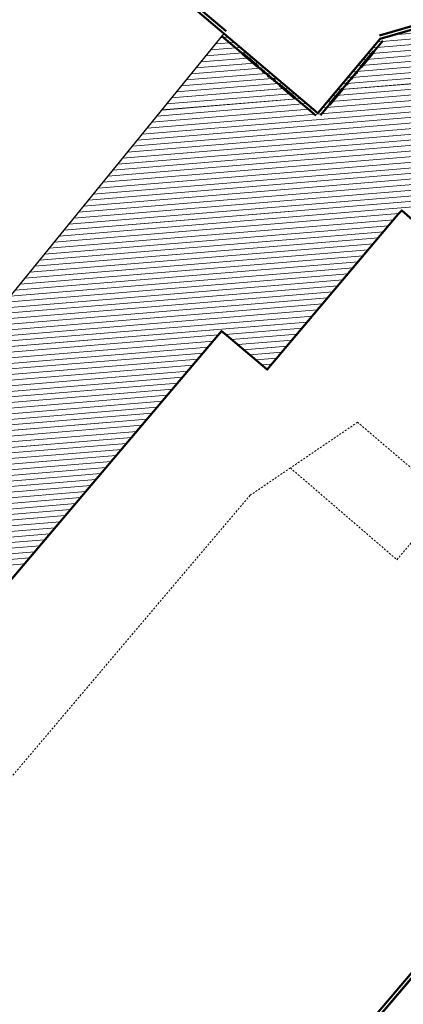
# Model space of a CAD drawing. Header units: millimetres. Extents: x 32365810 to 32368499, y 5620272 to 5622478.
# Tile 36 of 249: x 32366629 to 32366655, y 5620559 to 5620625. Entities that reach past the tile are written whole.
import ezdxf

# ---------------------------------------------------------------- set-up
doc = ezdxf.new("R2010")
doc.units = ezdxf.units.MM
for name, pattern in [('1600.1047', [0]), ('1600.2013', [0, 0]), ('1600.2028', [0]), ('1600.2032', [0.25, 0.125, 0, 0, -0.125]), ('1600.2505', [0]), ('1600.25101', [0]), ('1600.2512', [0.25, 0.125, 0, 0, -0.125])]:
    doc.linetypes.add(name, pattern=pattern)
doc.layers.get('0').update_dxf_attribs({"color": 1, "linetype": 'CONTINUOUS'})
doc.layers.add('_K_Flurstücke_Grenzpunkte', color=251, linetype='CONTINUOUS', lineweight=50)
doc.layers.add('_K_Gebäude', color=251, linetype='CONTINUOUS')
doc.layers.add('_K_Siedlungsflächen - Bauwerke u. Einrichtungen', color=251, linetype='CONTINUOUS')
for name, color, linetype, transparency in [('Flurstücke_Grenzpunkte', 11, 'CONTINUOUS', 0.75), ('Gebäude', 31, 'CONTINUOUS', 0.75), ('Siedlungsflächen - Bauwerke u. Einrichtungen', 51, 'CONTINUOUS', 0.75)]:
    doc.layers.add(name, color=color, linetype=linetype, transparency=transparency)

# ---------------------------------------------------------------- blocks, each defined once
blk = doc.blocks.new('Flurgrenze_ Begleitsignatur')
at = {"color": 0, "lineweight": -2}
for p, q in [((-0.29, 0), (-0.12, 0)), ((0.12, 0), (0.29, 0))]:
    blk.add_line(p, q, dxfattribs=at)
for p in [(-0.06, 0), (0, 0), (0.06, 0)]:
    blk.add_point(p, dxfattribs=at)
blk = doc.blocks.new('O96')
at = {"layer": 'Gebäude', "color": 7, "linetype": '1600.2512', "lineweight": 18}
for p, q in [((32366152.057, 5621955.461), (32366147.538, 5621952.393)), ((32366158.132, 5621950.278), (32366152.057, 5621955.461)), ((32366147.538, 5621952.393), (32366154.699, 5621946.228)), ((32366154.699, 5621946.228), (32366158.132, 5621950.278))]:
    blk.add_line(p, q, dxfattribs=at)
blk = doc.blocks.new('O287')
at = {"layer": 'Flurstücke_Grenzpunkte', "color": 251, "linetype": '1600.2013', "lineweight": 50, "true_color": 0x566563}
for p, q in [((32366096.641328, 5622021.122769), (32366095.738328, 5622021.886769)), ((32366098.676242, 5622019.402842), (32366096.641242, 5622021.122842)), ((32366108.592282, 5622011.017809), (32366098.676282, 5622019.402809)), ((32366143.218265, 5621981.743823), (32366108.592265, 5622011.017823))]:
    blk.add_line(p, q, dxfattribs=at)
at = {"layer": 'Flurstücke_Grenzpunkte', "color": 251, "lineweight": 50, "true_color": 0x566563, "xscale": 5, "yscale": 5, "zscale": 5}
for p, rotation in [((32366096.189828, 5622021.504769), 139.766487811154), ((32366097.658742, 5622020.262842), 139.795209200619), ((32366103.634282, 5622015.210309), 139.782037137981), ((32366125.905265, 5621996.380823), 139.78768332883)]:
    blk.add_blockref('Flurgrenze_ Begleitsignatur', p, dxfattribs=dict(at, rotation=rotation))
blk = doc.blocks.new('O295')
at = {"layer": 'Flurstücke_Grenzpunkte', "color": 251, "linetype": '1600.2013', "lineweight": 50, "true_color": 0x566563}
blk.add_line((32366149.559317, 5621976.088321), (32366153.752317, 5621981.082321), dxfattribs=at)
at = {"layer": 'Flurstücke_Grenzpunkte', "color": 251, "lineweight": 50, "true_color": 0x566563, "xscale": 5, "yscale": 5, "zscale": 5, "rotation": 49.982927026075}
blk.add_blockref('Flurgrenze_ Begleitsignatur', (32366151.655817, 5621978.585321), dxfattribs=at)
blk = doc.blocks.new('O301')
at = {"layer": 'Flurstücke_Grenzpunkte', "color": 251, "linetype": '1600.2013', "lineweight": 50, "true_color": 0x566563}
blk.add_line((32366141.833439, 5621901.832282), (32366180.855439, 5621947.742282), dxfattribs=at)
blk = doc.blocks.new('O379')
at = {"layer": 'Flurstücke_Grenzpunkte', "color": 251, "linetype": '1600.2013', "lineweight": 50, "true_color": 0x566563}
blk.add_line((32366171.355455, 5621986.605132), (32366153.517455, 5621981.443132), dxfattribs=at)
at = {"layer": 'Flurstücke_Grenzpunkte', "color": 251, "lineweight": 50, "true_color": 0x566563, "xscale": 5, "yscale": 5, "zscale": 5, "rotation": 196.139503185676}
blk.add_blockref('Flurgrenze_ Begleitsignatur', (32366162.436455, 5621984.024132), dxfattribs=at)
blk = doc.blocks.new('O411')
at = {"layer": 'Flurstücke_Grenzpunkte', "color": 251, "linetype": '1600.2013', "lineweight": 50, "true_color": 0x566563}
blk.add_line((32366142.92772, 5621981.40019), (32366149.24172, 5621976.06119), dxfattribs=at)
at = {"layer": 'Flurstücke_Grenzpunkte', "color": 251, "lineweight": 50, "true_color": 0x566563, "xscale": 5, "yscale": 5, "zscale": 5, "rotation": 319.782765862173}
blk.add_blockref('Flurgrenze_ Begleitsignatur', (32366146.08472, 5621978.73069), dxfattribs=at)
blk = doc.blocks.new('O759')
at = {"layer": 'Flurstücke_Grenzpunkte', "color": 7, "linetype": '1600.2028', "lineweight": 35}
blk.add_line((32366180.684, 5621947.888), (32366141.662, 5621901.978), dxfattribs=at)
blk = doc.blocks.new('O864')
at = {"layer": 'Flurstücke_Grenzpunkte', "color": 7, "linetype": '1600.2028', "lineweight": 35}
for p, q in [((32366143.073, 5621981.572), (32366108.447, 5622010.846)), ((32366171.418, 5621986.389), (32366153.58, 5621981.227)), ((32366149.387, 5621976.233), (32366143.073, 5621981.572)), ((32366153.58, 5621981.227), (32366149.387, 5621976.233)), ((32366145.982, 5621959.003), (32366154.791, 5621969.435)), ((32366154.791, 5621969.435), (32366155.022, 5621969.69)), ((32366155.022, 5621969.69), (32366155.754, 5621969.068)), ((32366114.853, 5621928.477), (32366142.918, 5621961.589)), ((32366142.918, 5621961.589), (32366143.101, 5621961.435)), ((32366143.101, 5621961.435), (32366145.982, 5621959.003))]:
    blk.add_line(p, q, dxfattribs=at)
blk = doc.blocks.new('O1061')
at = {"layer": 'Flurstücke_Grenzpunkte', "color": 7, "linetype": '1600.2028', "lineweight": 35}
for p, q in [((32366143.073, 5621981.572), (32366108.447, 5622010.846)), ((32366171.418, 5621986.389), (32366153.58, 5621981.227)), ((32366149.387, 5621976.233), (32366143.073, 5621981.572)), ((32366153.58, 5621981.227), (32366149.387, 5621976.233))]:
    blk.add_line(p, q, dxfattribs=at)
blk = doc.blocks.new('O1908')
at = {"layer": 'Flurstücke_Grenzpunkte', "color": 7, "linetype": '1600.2028', "lineweight": 35}
for p, q in [((32366145.982, 5621959.003), (32366154.791, 5621969.435)), ((32366154.791, 5621969.435), (32366155.022, 5621969.69)), ((32366155.022, 5621969.69), (32366155.754, 5621969.068)), ((32366114.853, 5621928.477), (32366142.918, 5621961.589)), ((32366142.918, 5621961.589), (32366143.101, 5621961.435)), ((32366143.101, 5621961.435), (32366145.982, 5621959.003)), ((32366180.684, 5621947.888), (32366141.662, 5621901.978))]:
    blk.add_line(p, q, dxfattribs=at)
blk = doc.blocks.new('Senkrechter Strich')
at = {"color": 0, "lineweight": -2}
blk.add_line((0, 0.5), (0, -0.5), dxfattribs=at)
blk = doc.blocks.new('O3536')
at = {"layer": 'Siedlungsflächen - Bauwerke u. Einrichtungen', "color": 7, "linetype": '1600.25101', "lineweight": 18}
for p, q in [((32366183.336, 5621945.633), (32366144.377, 5621899.668)), ((32366144.377, 5621899.668), (32366140.272, 5621903.16))]:
    blk.add_line(p, q, dxfattribs=at)
at = {"layer": 'Siedlungsflächen - Bauwerke u. Einrichtungen', "color": 7, "lineweight": 18, "xscale": 0.55, "yscale": 0.55, "zscale": 0.55}
for p, rotation in [((32366183.107145, 5621945.826973), 229.716067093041), ((32366140.466383, 5621903.388506), 319.613187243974), ((32366144.148145, 5621899.861973), 49.716067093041), ((32366144.571383, 5621899.896506), 139.613187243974)]:
    blk.add_blockref('Senkrechter Strich', p, dxfattribs=dict(at, rotation=rotation))
blk = doc.blocks.new('O2434')
at = {"layer": 'Gebäude', "color": 7, "linetype": '1600.2505', "lineweight": 18}
for p, q in [((32366171.418, 5621986.389), (32366153.58, 5621981.227)), ((32366143.073, 5621981.572), (32366128.599, 5621963.8)), ((32366149.387, 5621976.233), (32366143.073, 5621981.572)), ((32366153.58, 5621981.227), (32366149.387, 5621976.233)), ((32366145.982, 5621959.003), (32366154.791, 5621969.435)), ((32366154.791, 5621969.435), (32366155.022, 5621969.69)), ((32366155.022, 5621969.69), (32366155.754, 5621969.068)), ((32366114.853, 5621928.477), (32366142.918, 5621961.589)), ((32366142.918, 5621961.589), (32366143.101, 5621961.435)), ((32366143.101, 5621961.435), (32366145.982, 5621959.003))]:
    blk.add_line(p, q, dxfattribs=at)
blk = doc.blocks.new('O2839')
at = {"layer": 'Gebäude', "color": 7, "linetype": '1600.2032', "lineweight": 18}
for p, q in [((32366152.057, 5621955.461), (32366147.538, 5621952.393)), ((32366158.132, 5621950.278), (32366152.057, 5621955.461)), ((32366147.538, 5621952.393), (32366144.827, 5621950.553)), ((32366144.827, 5621950.553), (32366083.422, 5621878.135))]:
    blk.add_line(p, q, dxfattribs=at)
blk = doc.blocks.new('*X1169')
at = {"color": 253, "linetype": '1600.1047', "lineweight": 18, "true_color": 0xb2b2b2}
for p, q in [((32366206.006214, 5621985.361224), (32366153.407747, 5621981.021841)), ((32366205.935665, 5621985.731678), (32366154.475806, 5621981.48623)), ((32366206.264337, 5621984.629971), (32366152.728879, 5621980.213287)), ((32366206.076763, 5621984.99077), (32366153.068313, 5621980.617564)), ((32366206.778063, 5621983.919806), (32366152.05001, 5621979.404732)), ((32366206.5212, 5621984.274888), (32366152.389444, 5621979.809009)), ((32366207.291789, 5621983.20964), (32366151.371141, 5621978.596177)), ((32366207.034926, 5621983.564723), (32366151.710575, 5621979.000454)), ((32366207.548653, 5621982.854557), (32366151.031707, 5621978.191899)), ((32366208.062379, 5621982.144392), (32366150.352838, 5621977.383345)), ((32366207.805516, 5621982.499475), (32366150.692272, 5621977.787622)), ((32366143.368184, 5621981.322398), (32366142.833812, 5621981.278312)), ((32366208.166544, 5621981.400437), (32366149.673969, 5621976.57479)), ((32366208.191642, 5621981.778782), (32366150.013404, 5621976.979067)), ((32366208.116348, 5621980.643748), (32366137.577472, 5621974.824279)), ((32366208.141446, 5621981.022093), (32366137.905994, 5621975.227656)), ((32366144.179048, 5621980.636746), (32366142.17677, 5621980.471558)), ((32366143.773616, 5621980.979572), (32366142.505291, 5621980.874935)), ((32366144.989913, 5621979.951095), (32366141.519727, 5621979.664804)), ((32366144.584481, 5621980.29392), (32366141.848249, 5621980.068181)), ((32366145.800777, 5621979.265443), (32366140.862685, 5621978.858049)), ((32366145.395345, 5621979.608269), (32366141.191206, 5621979.261427)), ((32366146.611641, 5621978.579791), (32366140.205642, 5621978.051295)), ((32366146.206209, 5621978.922617), (32366140.534164, 5621978.454672)), ((32366182.794115, 5621978.178386), (32366137.248951, 5621974.420902)), ((32366147.017073, 5621978.236966), (32366139.877121, 5621977.647918)), ((32366181.048999, 5621977.658139), (32366136.92043, 5621974.017525)), ((32366147.827938, 5621977.551314), (32366139.220079, 5621976.841164)), ((32366147.422505, 5621977.89414), (32366139.5486, 5621977.244541)), ((32366177.558767, 5621976.617646), (32366136.263387, 5621973.21077)), ((32366179.303883, 5621977.137893), (32366136.591908, 5621973.614148)), ((32366148.638802, 5621976.865662), (32366138.563036, 5621976.03441)), ((32366148.23337, 5621977.208488), (32366138.891557, 5621976.437787)), ((32366175.813651, 5621976.0974), (32366135.934866, 5621972.807393)), ((32366149.044234, 5621976.522837), (32366138.234515, 5621975.631033)), ((32366174.068536, 5621975.577154), (32366135.606345, 5621972.404016)), ((32366172.32342, 5621975.056907), (32366135.277823, 5621972.000639)), ((32366168.833188, 5621974.016415), (32366134.620781, 5621971.193885)), ((32366170.578304, 5621974.536661), (32366134.949302, 5621971.597262)), ((32366167.088073, 5621973.496168), (32366134.29226, 5621970.790508)), ((32366166.287948, 5621972.67761), (32366133.635217, 5621969.983754)), ((32366165.887631, 5621973.020858), (32366133.963738, 5621970.387131)), ((32366167.088582, 5621971.991114), (32366132.978175, 5621969.177)), ((32366166.688265, 5621972.334362), (32366133.306696, 5621969.580377)), ((32366167.889217, 5621971.304619), (32366132.321132, 5621968.370246)), ((32366167.4889, 5621971.647866), (32366132.649653, 5621968.773623)), ((32366168.289534, 5621970.961371), (32366131.992611, 5621967.966868)), ((32366154.826702, 5621969.474411), (32366131.66409, 5621967.563491)), ((32366154.141046, 5621968.665296), (32366131.007047, 5621966.756737)), ((32366154.482572, 5621969.069746), (32366131.335568, 5621967.160114)), ((32366153.79952, 5621968.260846), (32366130.678526, 5621966.35336)), ((32366153.116468, 5621967.451946), (32366130.021483, 5621965.546606)), ((32366153.457994, 5621967.856396), (32366130.350005, 5621965.949983)), ((32366152.774942, 5621967.047496), (32366129.692962, 5621965.143229)), ((32366152.09189, 5621966.238596), (32366129.03592, 5621964.336475)), ((32366152.433416, 5621966.643046), (32366129.364441, 5621964.739852)), ((32366151.408837, 5621965.429696), (32366104.160718, 5621961.531718)), ((32366151.750363, 5621965.834146), (32366128.707398, 5621963.933098)), ((32366151.067311, 5621965.025246), (32366103.82782, 5621961.12798)), ((32366150.384259, 5621964.216346), (32366103.162024, 5621960.320504)), ((32366150.725785, 5621964.620796), (32366103.494922, 5621960.724242)), ((32366149.701207, 5621963.407447), (32366102.496228, 5621959.513028)), ((32366150.042733, 5621963.811896), (32366102.829126, 5621959.916766)), ((32366149.359681, 5621963.002997), (32366102.16333, 5621959.109289)), ((32366148.676629, 5621962.194097), (32366093.840933, 5621957.670142)), ((32366149.018155, 5621962.598547), (32366101.830432, 5621958.705551)), ((32366148.335103, 5621961.789647), (32366143.184276, 5621961.364703)), ((32366147.993577, 5621961.385197), (32366143.590334, 5621961.021928)), ((32366142.693578, 5621961.32422), (32366094.24593, 5621957.32728)), ((32366142.350679, 5621960.919657), (32366094.650926, 5621956.984419)), ((32366147.652051, 5621960.980747), (32366143.996391, 5621960.679154)), ((32366142.00778, 5621960.515093), (32366095.055922, 5621956.641557)), ((32366141.664882, 5621960.11053), (32366095.460918, 5621956.298695)), ((32366147.310525, 5621960.576297), (32366144.402449, 5621960.33638)), ((32366146.968999, 5621960.171847), (32366144.808507, 5621959.993606)), ((32366141.321983, 5621959.705967), (32366095.865914, 5621955.955833)), ((32366146.627473, 5621959.767397), (32366145.214565, 5621959.650832)), ((32366140.979084, 5621959.301404), (32366096.27091, 5621955.612972)), ((32366140.636185, 5621958.89684), (32366096.675906, 5621955.27011)), ((32366146.285947, 5621959.362947), (32366145.620622, 5621959.308057)), ((32366140.293286, 5621958.492277), (32366097.080902, 5621954.927248)), ((32366139.950387, 5621958.087714), (32366097.485898, 5621954.584386)), ((32366139.607488, 5621957.683151), (32366097.890894, 5621954.241525)), ((32366139.26459, 5621957.278588), (32366098.29589, 5621953.898663)), ((32366138.921691, 5621956.874024), (32366098.700886, 5621953.555801)), ((32366138.578792, 5621956.469461), (32366099.105882, 5621953.212939)), ((32366138.235893, 5621956.064898), (32366099.510878, 5621952.870077)), ((32366137.892994, 5621955.660335), (32366099.915875, 5621952.527216)), ((32366137.550095, 5621955.255771), (32366100.320871, 5621952.184354)), ((32366137.207196, 5621954.851208), (32366100.725867, 5621951.841492)), ((32366136.864298, 5621954.446645), (32366101.130863, 5621951.49863)), ((32366136.521399, 5621954.042082), (32366101.535859, 5621951.155769)), ((32366136.1785, 5621953.637519), (32366101.940855, 5621950.812907)), ((32366135.835601, 5621953.232955), (32366102.345851, 5621950.470045)), ((32366135.492702, 5621952.828392), (32366102.750847, 5621950.127183)), ((32366135.149803, 5621952.423829), (32366103.155843, 5621949.784322)), ((32366134.806904, 5621952.019266), (32366103.560839, 5621949.44146)), ((32366134.464006, 5621951.614702), (32366103.965835, 5621949.098598)), ((32366134.121107, 5621951.210139), (32366104.370831, 5621948.755736)), ((32366133.778208, 5621950.805576), (32366104.775827, 5621948.412875)), ((32366133.435309, 5621950.401013), (32366105.180823, 5621948.070013)), ((32366132.749511, 5621949.591886), (32366105.566527, 5621947.349285)), ((32366133.09241, 5621949.996449), (32366105.585819, 5621947.727151)), ((32366132.406612, 5621949.187323), (32366105.220547, 5621946.944468)), ((32366131.720815, 5621948.378197), (32366104.528587, 5621946.134833)), ((32366132.063714, 5621948.78276), (32366104.874567, 5621946.539651)), ((32366131.035017, 5621947.56907), (32366103.836627, 5621945.325198)), ((32366131.377916, 5621947.973633), (32366104.182607, 5621945.730016)), ((32366130.692118, 5621947.164507), (32366103.490647, 5621944.920381)), ((32366130.00632, 5621946.35538), (32366102.798687, 5621944.110746)), ((32366130.349219, 5621946.759944), (32366103.144667, 5621944.515563)), ((32366129.663421, 5621945.950817), (32366102.452707, 5621943.705929))]:
    blk.add_line(p, q, dxfattribs=at)

msp = doc.modelspace()

# ---------------------------------------------------------------- linework, layer by layer
at = {"layer": '_K_Flurstücke_Grenzpunkte', "linetype": '1600.2028'}
msp.add_lwpolyline([(32366697.148, 5620636.134), (32366691.983, 5620639.989), (32366677.371, 5620651.811), (32366669.92, 5620642.231), (32366669.506, 5620642.562), (32366664.518, 5620638.839), (32366649.123, 5620634.268), (32366616.211, 5620661.466), (32366616.05, 5620661.6), (32366615.242, 5620662.268), (32366608.271, 5620668.476), (32366595.418, 5620663.969), (32366596.321, 5620663.205), (32366598.356, 5620661.485), (32366608.272, 5620653.1), (32366642.898, 5620623.826), (32366649.212, 5620618.487), (32366653.405, 5620623.481), (32366671.243, 5620628.643), (32366671.201, 5620628.787), (32366676.702, 5620630.379), (32366676.744, 5620630.234)], close=True, dxfattribs=at)
for points in [[(32366671.243, 5620628.643), (32366653.405, 5620623.481), (32366649.212, 5620618.487), (32366642.898, 5620623.826), (32366608.272, 5620653.1)], [(32366763.619, 5620643.822), (32366705.928, 5620627.107), (32366708.028, 5620624.204), (32366707.787, 5620620.571), (32366705.402, 5620617.789), (32366705.614, 5620617.607), (32366681.484, 5620589.313), (32366680.509, 5620590.142), (32366641.487, 5620544.232), (32366628.972, 5620529.508), (32366591.543, 5620485.472)], [(32366614.678, 5620570.731), (32366642.743, 5620603.843), (32366642.926, 5620603.689), (32366645.807, 5620601.257), (32366654.616, 5620611.689), (32366654.847, 5620611.944), (32366655.579, 5620611.322), (32366680.509, 5620590.142), (32366681.484, 5620589.313), (32366705.614, 5620617.607), (32366705.402, 5620617.789), (32366707.787, 5620620.571), (32366708.028, 5620624.204), (32366705.928, 5620627.107)], [(32366575.202, 5620518.082), (32366572.127, 5620520.701), (32366572.407, 5620521.028), (32366600.278, 5620553.795), (32366601.501, 5620552.734), (32366606.318, 5620558.367), (32366606.895, 5620559.042), (32366608.655, 5620561.099), (32366609.239, 5620561.782), (32366614.254, 5620567.649), (32366612.984, 5620568.733), (32366614.678, 5620570.731), (32366642.743, 5620603.843), (32366642.926, 5620603.689), (32366645.807, 5620601.257), (32366654.616, 5620611.689), (32366654.847, 5620611.944), (32366655.579, 5620611.322), (32366680.509, 5620590.142), (32366641.487, 5620544.232), (32366628.972, 5620529.508), (32366591.543, 5620485.472)]]:
    msp.add_lwpolyline(points, dxfattribs=at)
at = {"layer": '_K_Flurstücke_Grenzpunkte', "linetype": '1600.2013'}
msp.add_lwpolyline([(32366629.144, 5620529.362), (32366641.659, 5620544.086), (32366680.681, 5620589.996)], dxfattribs=at)
at = {"layer": '_K_Gebäude', "linetype": '1600.2505', "lineweight": -2}
for points in [[(32366671.243, 5620628.643), (32366653.405, 5620623.481), (32366649.212, 5620618.487), (32366642.898, 5620623.826), (32366628.424, 5620606.054), (32366616.515, 5620616.104), (32366617.128, 5620616.83), (32366616.226, 5620617.591), (32366615.846, 5620617.14), (32366613.125, 5620619.363), (32366613.592, 5620619.934), (32366612.821, 5620620.565), (32366612.4, 5620620.041), (32366609.662, 5620622.247), (32366610.127, 5620622.824), (32366609.299, 5620623.491), (32366608.913, 5620623.014), (32366606.112, 5620625.277)], [(32366614.678, 5620570.731), (32366642.743, 5620603.843), (32366642.926, 5620603.689), (32366645.807, 5620601.257), (32366654.616, 5620611.689), (32366654.847, 5620611.944), (32366655.579, 5620611.322)]]:
    msp.add_lwpolyline(points, dxfattribs=at)
at = {"layer": '_K_Gebäude', "linetype": '1600.2032', "lineweight": 18}
msp.add_lwpolyline([(32366605.633, 5620472.007), (32366608.359, 5620469.564), (32366623.039, 5620486.925), (32366652.017, 5620521.042), (32366683.708, 5620558.424), (32366698.698, 5620575.979), (32366695.929, 5620578.327), (32366686.971, 5620567.778), (32366684.346, 5620570.018), (32366657.957, 5620592.532), (32366651.882, 5620597.715), (32366647.363, 5620594.647), (32366644.652, 5620592.807), (32366583.247, 5620520.389), (32366582.028, 5620517.665), (32366579.775, 5620512.627), (32366585.695, 5620507.566), (32366610.356, 5620486.481), (32366614.766, 5620482.712)], close=True, dxfattribs=at)
at = {"layer": '_K_Gebäude', "linetype": '1600.2512', "lineweight": 18}
msp.add_lwpolyline([(32366647.363, 5620594.647), (32366654.524, 5620588.482), (32366657.957, 5620592.532), (32366651.882, 5620597.715)], close=True, dxfattribs=at)
at = {"layer": '_K_Siedlungsflächen - Bauwerke u. Einrichtungen', "linetype": '1600.1047', "lineweight": 18}
for p, q in [((32366705.761, 5620627.985), (32366654.301, 5620623.74)), ((32366705.832, 5620627.615), (32366653.233, 5620623.276)), ((32366706.09, 5620626.884), (32366652.554, 5620622.467)), ((32366705.902, 5620627.244), (32366652.894, 5620622.871)), ((32366706.603, 5620626.173), (32366651.875, 5620621.658)), ((32366706.347, 5620626.529), (32366652.215, 5620622.063)), ((32366707.117, 5620625.463), (32366651.197, 5620620.85)), ((32366706.86, 5620625.818), (32366651.536, 5620621.254)), ((32366707.631, 5620624.753), (32366650.518, 5620620.041)), ((32366707.374, 5620625.108), (32366650.857, 5620620.446)), ((32366708.017, 5620624.032), (32366649.839, 5620619.233)), ((32366707.888, 5620624.398), (32366650.178, 5620619.637)), ((32366643.194, 5620623.576), (32366642.659, 5620623.532)), ((32366707.992, 5620623.654), (32366649.499, 5620618.828)), ((32366707.942, 5620622.897), (32366637.403, 5620617.078)), ((32366707.967, 5620623.276), (32366637.731, 5620617.481)), ((32366644.004, 5620622.89), (32366642.002, 5620622.725)), ((32366643.599, 5620623.233), (32366642.331, 5620623.129)), ((32366644.815, 5620622.205), (32366641.345, 5620621.918)), ((32366644.41, 5620622.548), (32366641.674, 5620622.322)), ((32366645.626, 5620621.519), (32366640.688, 5620621.112)), ((32366645.221, 5620621.862), (32366641.017, 5620621.515)), ((32366646.437, 5620620.833), (32366640.031, 5620620.305)), ((32366646.032, 5620621.176), (32366640.36, 5620620.708)), ((32366682.62, 5620620.432), (32366637.074, 5620616.675)), ((32366647.248, 5620620.148), (32366639.374, 5620619.498)), ((32366646.843, 5620620.491), (32366639.703, 5620619.902)), ((32366679.129, 5620619.392), (32366636.417, 5620615.868)), ((32366680.874, 5620619.912), (32366636.746, 5620616.271)), ((32366648.059, 5620619.462), (32366638.717, 5620618.691)), ((32366647.653, 5620619.805), (32366639.046, 5620619.095)), ((32366677.384, 5620618.871), (32366636.089, 5620615.464)), ((32366648.87, 5620618.776), (32366638.06, 5620617.885)), ((32366648.464, 5620619.119), (32366638.388, 5620618.288)), ((32366675.639, 5620618.351), (32366635.76, 5620615.061)), ((32366673.894, 5620617.831), (32366635.432, 5620614.658)), ((32366670.404, 5620616.79), (32366634.775, 5620613.851)), ((32366672.149, 5620617.311), (32366635.103, 5620614.254)), ((32366668.659, 5620616.27), (32366634.446, 5620613.448)), ((32366666.914, 5620615.75), (32366634.118, 5620613.044)), ((32366666.113, 5620614.931), (32366633.461, 5620612.237)), ((32366665.713, 5620615.275), (32366633.789, 5620612.641)), ((32366666.914, 5620614.245), (32366632.804, 5620611.431)), ((32366666.514, 5620614.588), (32366633.132, 5620611.834)), ((32366667.715, 5620613.558), (32366632.147, 5620610.624)), ((32366667.314, 5620613.902), (32366632.475, 5620611.027)), ((32366668.115, 5620613.215), (32366631.818, 5620610.221)), ((32366654.652, 5620611.728), (32366631.49, 5620609.817)), ((32366653.966, 5620610.919), (32366630.832, 5620609.01)), ((32366654.308, 5620611.323), (32366631.161, 5620609.414)), ((32366653.283, 5620610.11), (32366630.175, 5620608.204)), ((32366653.625, 5620610.515), (32366630.504, 5620608.607)), ((32366652.942, 5620609.706), (32366629.847, 5620607.8)), ((32366652.259, 5620608.897), (32366629.19, 5620606.994)), ((32366652.6, 5620609.301), (32366629.518, 5620607.397)), ((32366651.917, 5620608.492), (32366628.861, 5620606.59)), ((32366651.234, 5620607.683), (32366603.986, 5620603.785)), ((32366651.576, 5620608.088), (32366628.533, 5620606.187)), ((32366650.551, 5620606.874), (32366603.32, 5620602.978)), ((32366650.893, 5620607.279), (32366603.653, 5620603.382)), ((32366650.21, 5620606.47), (32366602.987, 5620602.574)), ((32366649.527, 5620605.661), (32366602.322, 5620601.767)), ((32366649.868, 5620606.066), (32366602.655, 5620602.17)), ((32366648.844, 5620604.852), (32366601.656, 5620600.959)), ((32366649.185, 5620605.257), (32366601.989, 5620601.363)), ((32366648.502, 5620604.448), (32366593.666, 5620599.924)), ((32366642.519, 5620603.578), (32366594.071, 5620599.581)), ((32366648.161, 5620604.043), (32366643.01, 5620603.618)), ((32366647.819, 5620603.639), (32366643.416, 5620603.276)), ((32366642.176, 5620603.173), (32366594.476, 5620599.238)), ((32366647.477, 5620603.234), (32366643.822, 5620602.933)), ((32366647.136, 5620602.83), (32366644.228, 5620602.59)), ((32366641.833, 5620602.769), (32366594.881, 5620598.895)), ((32366641.49, 5620602.364), (32366595.286, 5620598.552)), ((32366646.794, 5620602.426), (32366644.634, 5620602.247)), ((32366641.147, 5620601.96), (32366595.691, 5620598.209)), ((32366640.805, 5620601.555), (32366596.096, 5620597.867)), ((32366646.453, 5620602.021), (32366645.04, 5620601.904)), ((32366646.111, 5620601.617), (32366645.446, 5620601.562)), ((32366640.462, 5620601.151), (32366596.501, 5620597.524)), ((32366640.119, 5620600.746), (32366596.906, 5620597.181)), ((32366639.776, 5620600.341), (32366597.311, 5620596.838)), ((32366639.433, 5620599.937), (32366597.716, 5620596.495)), ((32366639.09, 5620599.532), (32366598.121, 5620596.152)), ((32366638.747, 5620599.128), (32366598.526, 5620595.809)), ((32366638.404, 5620598.723), (32366598.931, 5620595.467)), ((32366638.061, 5620598.319), (32366599.336, 5620595.124)), ((32366637.718, 5620597.914), (32366599.741, 5620594.781)), ((32366637.376, 5620597.509), (32366600.146, 5620594.438)), ((32366637.033, 5620597.105), (32366600.551, 5620594.095)), ((32366636.69, 5620596.7), (32366600.956, 5620593.752)), ((32366636.347, 5620596.296), (32366601.361, 5620593.409)), ((32366636.004, 5620595.891), (32366601.766, 5620593.067)), ((32366635.661, 5620595.487), (32366602.171, 5620592.724)), ((32366635.318, 5620595.082), (32366602.576, 5620592.381)), ((32366634.975, 5620594.677), (32366602.981, 5620592.038)), ((32366634.632, 5620594.273), (32366603.386, 5620591.695)), ((32366634.289, 5620593.868), (32366603.791, 5620591.352)), ((32366633.947, 5620593.464), (32366604.196, 5620591.009)), ((32366633.604, 5620593.059), (32366604.601, 5620590.667)), ((32366633.261, 5620592.655), (32366605.006, 5620590.324)), ((32366632.918, 5620592.25), (32366605.411, 5620589.981)), ((32366632.575, 5620591.846), (32366605.392, 5620589.603)), ((32366631.889, 5620591.036), (32366604.7, 5620588.793)), ((32366632.232, 5620591.441), (32366605.046, 5620589.198)), ((32366631.546, 5620590.632), (32366604.354, 5620588.388)), ((32366630.86, 5620589.823), (32366603.662, 5620587.579)), ((32366631.203, 5620590.227), (32366604.008, 5620587.984)), ((32366630.175, 5620589.014), (32366602.97, 5620586.769)), ((32366630.518, 5620589.418), (32366603.316, 5620587.174)), ((32366629.832, 5620588.609), (32366602.624, 5620586.364)), ((32366629.489, 5620588.204), (32366602.278, 5620585.96))]:
    msp.add_line(p, q, dxfattribs=at)

# ---------------------------------------------------------------- block references
at = {"layer": '_K_Flurstücke_Grenzpunkte', "color": 251, "lineweight": 60, "true_color": 0x566563}
for p, xscale, yscale, zscale, rotation in [((32366645.91, 5620620.984), 8, 8, 8, 319.782765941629), ((32366651.481, 5620620.839), 7.999999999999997, 7.999999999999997, 7.999999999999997, 49.98292736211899)]:
    msp.add_blockref('Flurgrenze_ Begleitsignatur', p, dxfattribs=dict(at, xscale=xscale, yscale=yscale, zscale=zscale, rotation=rotation))
at = {"layer": 'Flurstücke_Grenzpunkte', "color": 7, "true_color": 0xffffff}
for name in ['O287', 'O379', 'O411', 'O295', 'O301']:
    msp.add_blockref(name, (499.825, -1357.746), dxfattribs=at)
at = {"layer": 'Gebäude', "color": 7, "true_color": 0xffffff}
msp.add_blockref('O96', (499.825, -1357.746), dxfattribs=at)

# ---------------------------------------------------------------- next in the draw order: block references
at = {"layer": 'Flurstücke_Grenzpunkte', "color": 7, "true_color": 0xffffff}
msp.add_blockref('O759', (499.825, -1357.746), dxfattribs=at)

# ---------------------------------------------------------------- next in the draw order: block references
msp.add_blockref('O864', (499.825, -1357.746), dxfattribs=at)

# ---------------------------------------------------------------- next in the draw order: block references
for name in ['O1061', 'O1908']:
    msp.add_blockref(name, (499.825, -1357.746), dxfattribs=at)

# ---------------------------------------------------------------- next in the draw order: block references
at = {"layer": 'Siedlungsflächen - Bauwerke u. Einrichtungen', "color": 7, "true_color": 0xffffff}
msp.add_blockref('O3536', (499.825, -1357.746), dxfattribs=at)

# ---------------------------------------------------------------- next in the draw order: block references
at = {"layer": 'Gebäude', "color": 7, "true_color": 0xffffff}
msp.add_blockref('O2434', (499.825, -1357.746), dxfattribs=at)

# ---------------------------------------------------------------- next in the draw order: block references
msp.add_blockref('O2839', (499.825, -1357.746), dxfattribs=at)

# ---------------------------------------------------------------- next in the draw order: block references
at = {"layer": 'Siedlungsflächen - Bauwerke u. Einrichtungen', "color": 7, "true_color": 0xffffff}
msp.add_blockref('*X1169', (499.825, -1357.746), dxfattribs=at)

doc.saveas('drawing.dxf')
